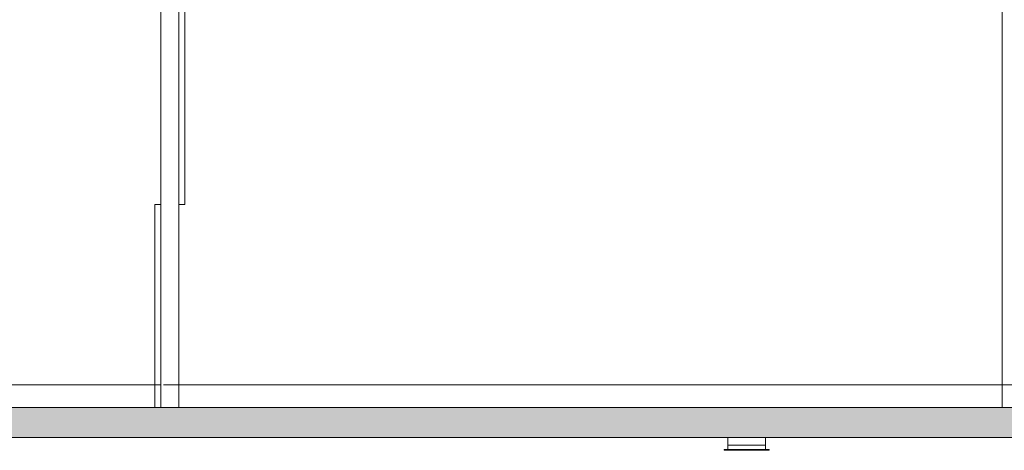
# Model space of a CAD drawing. Header units: millimetres. Extents: x 0 to 1917, y 0 to 847.
# Tile 197 of 230: x 1190 to 1321, y 213 to 271. Entities that reach past the tile are written whole.
import ezdxf

# ---------------------------------------------------------------- set-up
doc = ezdxf.new("R2010")
doc.units = ezdxf.units.MM
doc.header["$MEASUREMENT"] = 0
doc.set_wipeout_variables(frame=1)
doc.linetypes.add('Linha Tracejada 2_1', pattern=[3, 2, -1])
doc.linetypes.add('Wipeout_Contour', pattern=[1000, 0, -1000])
for name, color, linetype in [('Cobertura.ARQ', 7, 'Continuous'), ('Interior - Mobiliário', 7, 'Continuous'), ('Laje.ARQ', 7, 'Continuous'), ('Parede.ARQ', 7, 'Continuous'), ('Pilar.ARQ', 7, 'Continuous')]:
    doc.layers.add(name, color=color, linetype=linetype)

msp = doc.modelspace()

# ---------------------------------------------------------------- linework, layer by layer
at = {"layer": 'Cobertura.ARQ', "color": 151, "linetype": 'Linha Tracejada 2_1', "lineweight": 0}
msp.add_line((1181.86, 222.16), (1704.52, 222.16), dxfattribs=at)
at = {"layer": 'Interior - Mobiliário', "color": 7, "linetype": 'Continuous', "lineweight": 0}
for p, q in [((1284.01, 213.56), (1284.01, 214.16)), ((1284.01, 214.16), (1289.01, 214.16)), ((1289.01, 213.56), (1289.01, 214.16)), ((1283.51, 213.56), (1289.51, 213.56)), ((1283.51, 213.46), (1283.51, 213.56)), ((1283.51, 213.46), (1289.51, 213.46)), ((1289.51, 213.46), (1289.51, 213.56))]:
    msp.add_line(p, q, dxfattribs=at)
at = {"layer": 'Laje.ARQ', "color": 111, "linetype": 'Continuous', "lineweight": 0}
for p, q in [((1207.71, 222.16), (1208.51, 222.16)), ((1210.91, 222.16), (1211.71, 222.16))]:
    msp.add_line(p, q, dxfattribs=at)
at = {"layer": 'Parede.ARQ', "color": 251, "linetype": 'Continuous', "lineweight": 0}
for p, q in [((1211.71, 246.16), (1211.71, 272.16)), ((1207.71, 222.16), (1207.71, 246.16)), ((1207.71, 246.16), (1208.51, 246.16)), ((1210.91, 246.16), (1211.71, 246.16)), ((1207.71, 222.16), (1181.86, 222.16))]:
    msp.add_line(p, q, dxfattribs=at)
at = {"layer": 'Parede.ARQ', "color": 7, "linetype": 'Continuous', "lineweight": 0}
msp.add_line((1211.71, 222.16), (1320.51, 222.16), dxfattribs=at)

# ---------------------------------------------------------------- wipeouts: each hides what was drawn before it
at = {"color": 254, "linetype": 'Wipeout_Contour', "lineweight": 0, "ltscale": 5839.823468}
msp.add_wipeout([(1704.52, 219.16), (1181.86, 219.16), (1181.86, 215.16), (1704.52, 215.16)], dxfattribs=at).dxf.layer = 'Laje.ARQ'

# ---------------------------------------------------------------- next in the draw order: hatches: boundary and pattern name
at = {"layer": 'Laje.ARQ', "linetype": 'Continuous', "lineweight": 0}
h = msp.add_hatch(dxfattribs=at)
h.set_pattern_fill('CONCRETO_0003', color=83, style=0, pattern_type=2)
h.set_pattern_definition([(0, (-2357.207, 222.163), (0, 7.794229), [0.4875, -4.0125]), (0, (-2354.957, 226.06), (0, 7.794229), [0.4875, -4.0125]), (60, (-2357.207, 222.163), (-6.75, 3.897114), [0.4875, -4.0125]), (60, (-2352.707, 222.163), (-6.75, 3.897114), [0.4875, -4.0125]), (120, (-2356.7196, 222.163), (6.75, 3.897114), [0.4875, -4.0125]), (120, (-2352.2196, 222.163), (6.75, 3.897114), [0.4875, -4.0125]), (0, (-2357.207, 222.9132), (0, 1.5), [0, -1.5, 0, -2.25]), (45, (-2356.457, 222.9132), (-1.06066017, 1.06066017), [0, -1.125, 0, -1.875])])
h.paths.add_polyline_path([(1704.52, 219.16), (1181.86, 219.16), (1181.86, 215.16), (1704.52, 215.16)])

# ---------------------------------------------------------------- next in the draw order: linework, layer by layer
at = {"layer": 'Interior - Mobiliário', "color": 7, "linetype": 'Continuous', "lineweight": 0}
for p, q in [((1284.01, 214.16), (1284.01, 215.16)), ((1289.01, 214.16), (1289.01, 215.16))]:
    msp.add_line(p, q, dxfattribs=at)
at = {"layer": 'Laje.ARQ', "color": 93, "linetype": 'Continuous', "lineweight": 0}
msp.add_line((1207.71, 219.16), (1207.71, 222.16), dxfattribs=at)
at = {"layer": 'Laje.ARQ', "color": 123, "linetype": 'Continuous', "lineweight": 0}
for p, q in [((1704.52, 219.16), (1181.86, 219.16)), ((1704.52, 215.16), (1181.86, 215.16))]:
    msp.add_line(p, q, dxfattribs=at)
at = {"layer": 'Pilar.ARQ', "color": 20, "linetype": 'Continuous', "lineweight": 0}
for p, q in [((1208.51, 219.16), (1208.51, 324.5)), ((1210.91, 219.16), (1210.91, 324.5)), ((1320.51, 219.16), (1320.51, 324.5))]:
    msp.add_line(p, q, dxfattribs=at)

doc.saveas('drawing.dxf')
